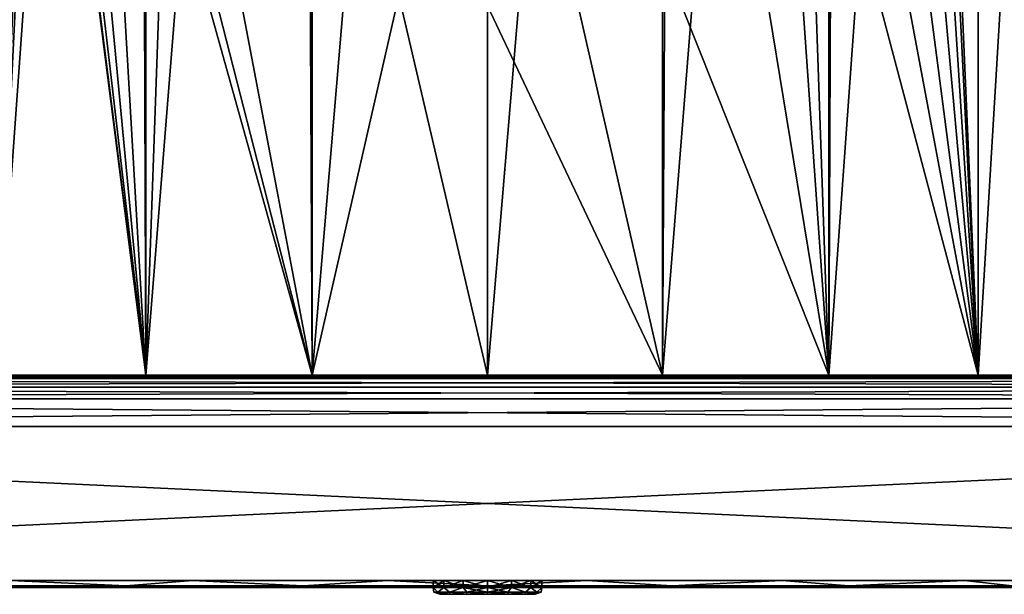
# Model space of a CAD drawing. Header units: millimetres. Extents: x -50 to 50, y 102 to 198.
# Tile 4 of 18: x -14 to 15, y 102 to 119. Entities that reach past the tile are written whole.
import ezdxf

# ---------------------------------------------------------------- set-up
doc = ezdxf.new("R2010")
doc.units = ezdxf.units.MM
doc.header["$LTSCALE"] = 65.185185
for name, color, linetype in [('12', 7, 'CONTINUOUS'), ('15', 7, 'CONTINUOUS'), ('17', 7, 'CONTINUOUS'), ('21', 7, 'CONTINUOUS'), ('26', 7, 'CONTINUOUS'), ('27', 7, 'CONTINUOUS'), ('31', 7, 'CONTINUOUS'), ('37', 7, 'CONTINUOUS'), ('38', 7, 'CONTINUOUS'), ('39', 7, 'CONTINUOUS'), ('40', 7, 'CONTINUOUS'), ('43', 7, 'CONTINUOUS'), ('44', 7, 'CONTINUOUS'), ('48', 7, 'CONTINUOUS'), ('53', 7, 'CONTINUOUS'), ('57', 7, 'CONTINUOUS'), ('58', 7, 'CONTINUOUS'), ('96', 7, 'CONTINUOUS'), ('97', 7, 'CONTINUOUS')]:
    doc.layers.add(name, color=color, linetype=linetype)

msp = doc.modelspace()

# ---------------------------------------------------------------- linework, layer by layer
at = {"layer": '12', "color": 7, "linetype": 'CONTINUOUS'}
for points in [[(-26.693, 102.3, -5.651), (27.284, 102.3), (-27.284, 102.3), (-26.693, 102.3, -5.651)], [(-27.284, 102.3), (27.284, 102.3), (26.693, 102.3, 5.651), (-27.284, 102.3)], [(-26.693, 102.3, 5.651), (-27.284, 102.3), (26.693, 102.3, 5.651), (-26.693, 102.3, 5.651)], [(26.693, 102.3, -5.651), (27.284, 102.3), (-26.693, 102.3, -5.651), (26.693, 102.3, -5.651)], [(-25.955, 102.3, -8.413), (26.693, 102.3, -5.651), (-26.693, 102.3, -5.651), (-25.955, 102.3, -8.413)], [(-25.955, 102.3, 8.414), (-26.693, 102.3, 5.651), (25.955, 102.3, 8.413), (-25.955, 102.3, 8.414)], [(25.955, 102.3, 8.413), (-26.693, 102.3, 5.651), (26.693, 102.3, 5.651), (25.955, 102.3, 8.413)], [(25.955, 102.3, -8.414), (26.693, 102.3, -5.651), (-25.955, 102.3, -8.413), (25.955, 102.3, -8.414)], [(-24.932, 102.3, -11.082), (25.955, 102.3, -8.414), (-25.955, 102.3, -8.413), (-24.932, 102.3, -11.082)], [(-24.932, 102.3, 11.082), (-25.955, 102.3, 8.414), (24.932, 102.3, 11.082), (-24.932, 102.3, 11.082)], [(24.932, 102.3, 11.082), (-25.955, 102.3, 8.414), (25.955, 102.3, 8.413), (24.932, 102.3, 11.082)], [(24.932, 102.3, -11.082), (25.955, 102.3, -8.414), (-24.932, 102.3, -11.082), (24.932, 102.3, -11.082)], [(-22.082, 102.3, -16.026), (24.932, 102.3, -11.082), (-24.932, 102.3, -11.082), (-22.082, 102.3, -16.026)], [(-22.082, 102.3, 16.026), (-24.932, 102.3, 11.082), (22.082, 102.3, 16.026), (-22.082, 102.3, 16.026)], [(22.082, 102.3, 16.026), (-24.932, 102.3, 11.082), (24.932, 102.3, 11.082), (22.082, 102.3, 16.026)], [(22.082, 102.3, -16.026), (24.932, 102.3, -11.082), (-22.082, 102.3, -16.026), (22.082, 102.3, -16.026)], [(-18.265, 102.3, -20.268), (22.082, 102.3, -16.026), (-22.082, 102.3, -16.026), (-18.265, 102.3, -20.268)], [(-18.265, 102.3, 20.269), (-22.082, 102.3, 16.026), (18.265, 102.3, 20.268), (-18.265, 102.3, 20.269)], [(18.265, 102.3, 20.268), (-22.082, 102.3, 16.026), (22.082, 102.3, 16.026), (18.265, 102.3, 20.268)], [(18.265, 102.3, -20.269), (22.082, 102.3, -16.026), (-18.265, 102.3, -20.268), (18.265, 102.3, -20.269)], [(-13.649, 102.3, -23.625), (18.265, 102.3, -20.269), (-18.265, 102.3, -20.268), (-13.649, 102.3, -23.625)], [(-13.649, 102.3, 23.625), (-18.265, 102.3, 20.269), (13.649, 102.3, 23.625), (-13.649, 102.3, 23.625)], [(13.649, 102.3, 23.625), (-18.265, 102.3, 20.269), (18.265, 102.3, 20.268), (13.649, 102.3, 23.625)], [(13.649, 102.3, -23.625), (18.265, 102.3, -20.269), (-13.649, 102.3, -23.625), (13.649, 102.3, -23.625)], [(-8.436, 102.3, -25.947), (13.649, 102.3, -23.625), (-13.649, 102.3, -23.625), (-8.436, 102.3, -25.947)], [(-8.436, 102.3, 25.947), (-13.649, 102.3, 23.625), (8.436, 102.3, 25.947), (-8.436, 102.3, 25.947)], [(8.436, 102.3, 25.947), (-13.649, 102.3, 23.625), (13.649, 102.3, 23.625), (8.436, 102.3, 25.947)], [(8.436, 102.3, -25.947), (13.649, 102.3, -23.625), (-8.436, 102.3, -25.947), (8.436, 102.3, -25.947)], [(-2.853, 102.3, -27.135), (8.436, 102.3, -25.947), (-8.436, 102.3, -25.947), (-2.853, 102.3, -27.135)], [(-2.853, 102.3, 27.135), (-8.436, 102.3, 25.947), (2.853, 102.3, 27.135), (-2.853, 102.3, 27.135)], [(2.853, 102.3, 27.135), (-8.436, 102.3, 25.947), (8.436, 102.3, 25.947), (2.853, 102.3, 27.135)], [(2.853, 102.3, -27.135), (8.436, 102.3, -25.947), (-2.853, 102.3, -27.135), (2.853, 102.3, -27.135)]]:
    msp.add_3dface(points, dxfattribs=at)
at = {"layer": '15', "color": 7, "linetype": 'CONTINUOUS'}
for points in [[(-49.207, 108.5, 47.908), (-49.11, 108.5, 48.401), (49.207, 108.5, 47.908), (-49.207, 108.5, 47.908)], [(-49.207, 108.5, 47.908), (49.207, 108.5, 47.908), (9.98, 108.5, 20.722), (-49.207, 108.5, 47.908)], [(-14.34, 108.5, 17.982), (-49.207, 108.5, 47.908), (-9.98, 108.5, 20.722), (-14.34, 108.5, 17.982)], [(-9.98, 108.5, 20.722), (-49.207, 108.5, 47.908), (-5.118, 108.5, 22.423), (-9.98, 108.5, 20.722)], [(-5.118, 108.5, 22.423), (-49.207, 108.5, 47.908), (0, 108.5, 23), (-5.118, 108.5, 22.423)], [(0, 108.5, 23), (-49.207, 108.5, 47.908), (5.118, 108.5, 22.423), (0, 108.5, 23)], [(5.118, 108.5, 22.423), (-49.207, 108.5, 47.908), (9.98, 108.5, 20.722), (5.118, 108.5, 22.423)], [(-49.11, 108.5, -48.401), (-49.207, 108.5, -47.908), (49.11, 108.5, -48.401), (-49.11, 108.5, -48.401)], [(49.11, 108.5, -48.401), (-49.207, 108.5, -47.908), (49.207, 108.5, -47.908), (49.11, 108.5, -48.401)], [(49.207, 108.5, -47.908), (-49.207, 108.5, -47.908), (-9.98, 108.5, -20.722), (49.207, 108.5, -47.908)], [(-9.98, 108.5, -20.722), (-49.207, 108.5, -47.908), (-14.34, 108.5, -17.982), (-9.98, 108.5, -20.722)], [(-49.11, 108.5, 48.401), (-48.989, 108.5, 48.629), (49.11, 108.5, 48.401), (-49.11, 108.5, 48.401)], [(49.207, 108.5, 47.908), (-49.11, 108.5, 48.401), (49.11, 108.5, 48.401), (49.207, 108.5, 47.908)], [(-48.989, 108.5, -48.629), (-49.11, 108.5, -48.401), (48.989, 108.5, -48.629), (-48.989, 108.5, -48.629)], [(48.989, 108.5, -48.629), (-49.11, 108.5, -48.401), (49.11, 108.5, -48.401), (48.989, 108.5, -48.629)], [(-48.989, 108.5, 48.629), (-48.827, 108.5, 48.827), (48.989, 108.5, 48.629), (-48.989, 108.5, 48.629)], [(49.11, 108.5, 48.401), (-48.989, 108.5, 48.629), (48.989, 108.5, 48.629), (49.11, 108.5, 48.401)], [(-48.827, 108.5, -48.827), (-48.989, 108.5, -48.629), (48.827, 108.5, -48.827), (-48.827, 108.5, -48.827)], [(48.827, 108.5, -48.827), (-48.989, 108.5, -48.629), (48.989, 108.5, -48.629), (48.827, 108.5, -48.827)], [(-48.827, 108.5, 48.827), (-48.629, 108.5, 48.989), (48.827, 108.5, 48.827), (-48.827, 108.5, 48.827)], [(48.989, 108.5, 48.629), (-48.827, 108.5, 48.827), (48.827, 108.5, 48.827), (48.989, 108.5, 48.629)], [(-48.629, 108.5, -48.989), (-48.827, 108.5, -48.827), (48.629, 108.5, -48.989), (-48.629, 108.5, -48.989)], [(48.629, 108.5, -48.989), (-48.827, 108.5, -48.827), (48.827, 108.5, -48.827), (48.629, 108.5, -48.989)], [(-48.629, 108.5, 48.989), (-48.401, 108.5, 49.11), (48.629, 108.5, 48.989), (-48.629, 108.5, 48.989)], [(48.827, 108.5, 48.827), (-48.629, 108.5, 48.989), (48.629, 108.5, 48.989), (48.827, 108.5, 48.827)], [(-48.401, 108.5, -49.11), (-48.629, 108.5, -48.989), (48.401, 108.5, -49.11), (-48.401, 108.5, -49.11)], [(48.401, 108.5, -49.11), (-48.629, 108.5, -48.989), (48.629, 108.5, -48.989), (48.401, 108.5, -49.11)], [(-48.401, 108.5, 49.11), (-47.908, 108.5, 49.207), (48.401, 108.5, 49.11), (-48.401, 108.5, 49.11)], [(48.629, 108.5, 48.989), (-48.401, 108.5, 49.11), (48.401, 108.5, 49.11), (48.629, 108.5, 48.989)], [(-47.908, 108.5, -49.207), (-48.401, 108.5, -49.11), (47.908, 108.5, -49.207), (-47.908, 108.5, -49.207)], [(47.908, 108.5, -49.207), (-48.401, 108.5, -49.11), (48.401, 108.5, -49.11), (47.908, 108.5, -49.207)], [(48.401, 108.5, 49.11), (-47.908, 108.5, 49.207), (47.908, 108.5, 49.207), (48.401, 108.5, 49.11)], [(-5.118, 108.5, -22.423), (49.207, 108.5, -47.908), (-9.98, 108.5, -20.722), (-5.118, 108.5, -22.423)], [(0, 108.5, -23), (49.207, 108.5, -47.908), (-5.118, 108.5, -22.423), (0, 108.5, -23)], [(49.207, 108.5, -47.908), (0, 108.5, -23), (5.118, 108.5, -22.423), (49.207, 108.5, -47.908)], [(9.98, 108.5, -20.722), (49.207, 108.5, -47.908), (5.118, 108.5, -22.423), (9.98, 108.5, -20.722)], [(14.34, 108.5, -17.982), (49.207, 108.5, -47.908), (9.98, 108.5, -20.722), (14.34, 108.5, -17.982)], [(9.98, 108.5, 20.722), (49.207, 108.5, 47.908), (14.34, 108.5, 17.982), (9.98, 108.5, 20.722)], [(17.982, 108.5, -14.34), (49.207, 108.5, -47.908), (14.34, 108.5, -17.982), (17.982, 108.5, -14.34)], [(14.34, 108.5, 17.982), (49.207, 108.5, 47.908), (17.982, 108.5, 14.34), (14.34, 108.5, 17.982)]]:
    msp.add_3dface(points, dxfattribs=at)
at = {"layer": '17', "color": 7, "linetype": 'CONTINUOUS'}
for points in [[(47.908, 108.5, 49.207), (-47.908, 108.5, 49.207), (-47.908, 108.408, 49.554), (47.908, 108.5, 49.207)], [(47.908, 108.5, 49.207), (-47.908, 108.408, 49.554), (47.908, 108.408, 49.554), (47.908, 108.5, 49.207)], [(-47.908, 108.408, 49.554), (-47.908, 108.157, 49.81), (47.908, 108.408, 49.554), (-47.908, 108.408, 49.554)], [(47.908, 108.408, 49.554), (-47.908, 108.157, 49.81), (47.908, 108.157, 49.81), (47.908, 108.408, 49.554)], [(-47.908, 108.157, 49.81), (-47.908, 107.812, 49.907), (47.908, 108.157, 49.81), (-47.908, 108.157, 49.81)], [(47.908, 108.157, 49.81), (-47.908, 107.812, 49.907), (47.908, 107.812, 49.907), (47.908, 108.157, 49.81)]]:
    msp.add_3dface(points, dxfattribs=at)
at = {"layer": '21', "color": 7, "linetype": 'CONTINUOUS'}
for points in [[(-47.908, 108.5, -49.207), (47.908, 108.5, -49.207), (47.908, 108.408, -49.554), (-47.908, 108.5, -49.207)], [(-47.908, 108.5, -49.207), (47.908, 108.408, -49.554), (-47.908, 108.408, -49.554), (-47.908, 108.5, -49.207)], [(47.908, 108.408, -49.554), (47.908, 108.157, -49.81), (-47.908, 108.408, -49.554), (47.908, 108.408, -49.554)], [(-47.908, 108.408, -49.554), (47.908, 108.157, -49.81), (-47.908, 108.157, -49.81), (-47.908, 108.408, -49.554)], [(47.908, 108.157, -49.81), (47.908, 107.812, -49.907), (-47.908, 108.157, -49.81), (47.908, 108.157, -49.81)], [(-47.908, 108.157, -49.81), (47.908, 107.812, -49.907), (-47.908, 107.812, -49.907), (-47.908, 108.157, -49.81)]]:
    msp.add_3dface(points, dxfattribs=at)
at = {"layer": '26', "color": 7, "linetype": 'CONTINUOUS'}
for points in [[(-47.908, 107.812, 49.907), (-47.922, 107, 49.921), (47.922, 107, 49.921), (-47.908, 107.812, 49.907)], [(47.908, 107.812, 49.907), (-47.908, 107.812, 49.907), (47.922, 107, 49.921), (47.908, 107.812, 49.907)]]:
    msp.add_3dface(points, dxfattribs=at)
at = {"layer": '27', "color": 7, "linetype": 'CONTINUOUS'}
for points in [[(50, 102.5, 48), (49.975, 102.5, 48.314), (-50, 102.5, 48), (50, 102.5, 48)], [(-50, 102.5, 48), (49.975, 102.5, 48.314), (-49.957, 102.5, 48.413), (-50, 102.5, 48)], [(50, 102.5, 48), (-50, 102.5, 48), (-35.368, 102.5, 18.612), (50, 102.5, 48)], [(-49.975, 102.5, -48.316), (50, 102.5, -48), (-50, 102.5, -48), (-49.975, 102.5, -48.316)], [(-50, 102.5, -48), (50, 102.5, -48), (0, 102.5, -36.628), (-50, 102.5, -48)], [(-13.943, 102.5, -24.148), (-50, 102.5, -48), (-8.616, 102.5, -26.52), (-13.943, 102.5, -24.148)], [(-8.616, 102.5, -26.52), (-50, 102.5, -48), (-2.914, 102.5, -27.732), (-8.616, 102.5, -26.52)], [(-2.914, 102.5, -27.732), (-50, 102.5, -48), (2.914, 102.5, -27.732), (-2.914, 102.5, -27.732)], [(2.914, 102.5, -27.732), (-50, 102.5, -48), (-0.706, 102.5, -33.533), (2.914, 102.5, -27.732)], [(-0.706, 102.5, -33.533), (-50, 102.5, -48), (-1.273, 102.5, -33.985), (-0.706, 102.5, -33.533)], [(-1.273, 102.5, -33.985), (-50, 102.5, -48), (-1.588, 102.5, -34.637), (-1.273, 102.5, -33.985)], [(-1.588, 102.5, -34.637), (-50, 102.5, -48), (-1.588, 102.5, -35.363), (-1.588, 102.5, -34.637)], [(-1.588, 102.5, -35.363), (-50, 102.5, -48), (-1.273, 102.5, -36.015), (-1.588, 102.5, -35.363)], [(-1.273, 102.5, -36.015), (-50, 102.5, -48), (-0.706, 102.5, -36.467), (-1.273, 102.5, -36.015)], [(-0.706, 102.5, -36.467), (-50, 102.5, -48), (0, 102.5, -36.628), (-0.706, 102.5, -36.467)], [(49.957, 102.5, -48.414), (50, 102.5, -48), (-49.975, 102.5, -48.316), (49.957, 102.5, -48.414)], [(-49.9, 102.5, -48.624), (49.957, 102.5, -48.414), (-49.975, 102.5, -48.316), (-49.9, 102.5, -48.624)], [(49.975, 102.5, 48.314), (49.901, 102.5, 48.621), (-49.957, 102.5, 48.413), (49.975, 102.5, 48.314)], [(-49.957, 102.5, 48.413), (49.901, 102.5, 48.621), (-49.829, 102.5, 48.81), (-49.957, 102.5, 48.413)], [(49.828, 102.5, -48.811), (49.957, 102.5, -48.414), (-49.9, 102.5, -48.624), (49.828, 102.5, -48.811)], [(-49.729, 102.5, -49.005), (49.828, 102.5, -48.811), (-49.9, 102.5, -48.624), (-49.729, 102.5, -49.005)], [(49.901, 102.5, 48.621), (49.731, 102.5, 49.002), (-49.829, 102.5, 48.81), (49.901, 102.5, 48.621)], [(-49.829, 102.5, 48.81), (49.731, 102.5, 49.002), (-49.621, 102.5, 49.172), (-49.829, 102.5, 48.81)], [(49.62, 102.5, -49.173), (49.828, 102.5, -48.811), (-49.729, 102.5, -49.005), (49.62, 102.5, -49.173)], [(-49.483, 102.5, -49.342), (49.62, 102.5, -49.173), (-49.729, 102.5, -49.005), (-49.483, 102.5, -49.342)], [(49.731, 102.5, 49.002), (49.484, 102.5, 49.34), (-49.621, 102.5, 49.172), (49.731, 102.5, 49.002)], [(-49.621, 102.5, 49.172), (49.484, 102.5, 49.34), (-49.342, 102.5, 49.483), (-49.621, 102.5, 49.172)], [(49.34, 102.5, -49.484), (49.62, 102.5, -49.173), (-49.483, 102.5, -49.342), (49.34, 102.5, -49.484)], [(-49.172, 102.5, -49.621), (49.34, 102.5, -49.484), (-49.483, 102.5, -49.342), (-49.172, 102.5, -49.621)], [(49.484, 102.5, 49.34), (49.173, 102.5, 49.62), (-49.342, 102.5, 49.483), (49.484, 102.5, 49.34)], [(-49.342, 102.5, 49.483), (49.173, 102.5, 49.62), (-49.005, 102.5, 49.729), (-49.342, 102.5, 49.483)], [(49.002, 102.5, -49.731), (49.34, 102.5, -49.484), (-49.172, 102.5, -49.621), (49.002, 102.5, -49.731)], [(-48.81, 102.5, -49.829), (49.002, 102.5, -49.731), (-49.172, 102.5, -49.621), (-48.81, 102.5, -49.829)], [(49.173, 102.5, 49.62), (48.811, 102.5, 49.828), (-49.005, 102.5, 49.729), (49.173, 102.5, 49.62)], [(-49.005, 102.5, 49.729), (48.811, 102.5, 49.828), (-48.624, 102.5, 49.9), (-49.005, 102.5, 49.729)], [(48.621, 102.5, -49.901), (49.002, 102.5, -49.731), (-48.81, 102.5, -49.829), (48.621, 102.5, -49.901)], [(-48.413, 102.5, -49.957), (48.621, 102.5, -49.901), (-48.81, 102.5, -49.829), (-48.413, 102.5, -49.957)], [(48.811, 102.5, 49.828), (48.414, 102.5, 49.957), (-48.624, 102.5, 49.9), (48.811, 102.5, 49.828)], [(-48.624, 102.5, 49.9), (48.414, 102.5, 49.957), (-48.316, 102.5, 49.975), (-48.624, 102.5, 49.9)], [(48.314, 102.5, -49.975), (48.621, 102.5, -49.901), (-48.413, 102.5, -49.957), (48.314, 102.5, -49.975)], [(-48, 102.5, -50), (48.314, 102.5, -49.975), (-48.413, 102.5, -49.957), (-48, 102.5, -50)], [(48.414, 102.5, 49.957), (48, 102.5, 50), (-48.316, 102.5, 49.975), (48.414, 102.5, 49.957)], [(-48.316, 102.5, 49.975), (48, 102.5, 50), (-48, 102.5, 50), (-48.316, 102.5, 49.975)], [(48, 102.5, -50), (48.314, 102.5, -49.975), (-48, 102.5, -50), (48, 102.5, -50)], [(-8.616, 102.5, 26.52), (50, 102.5, 48), (-35.368, 102.5, 18.612), (-8.616, 102.5, 26.52)], [(-13.943, 102.5, 24.148), (-8.616, 102.5, 26.52), (-35.368, 102.5, 18.612), (-13.943, 102.5, 24.148)], [(-2.914, 102.5, 27.732), (50, 102.5, 48), (-8.616, 102.5, 26.52), (-2.914, 102.5, 27.732)], [(2.914, 102.5, 27.732), (50, 102.5, 48), (-2.914, 102.5, 27.732), (2.914, 102.5, 27.732)], [(0, 102.5, -33.372), (2.914, 102.5, -27.732), (-0.706, 102.5, -33.533), (0, 102.5, -33.372)], [(0, 102.5, -36.628), (50, 102.5, -48), (0.706, 102.5, -36.467), (0, 102.5, -36.628)], [(8.616, 102.5, -26.52), (2.914, 102.5, -27.732), (0, 102.5, -33.372), (8.616, 102.5, -26.52)], [(13.943, 102.5, -24.148), (8.616, 102.5, -26.52), (0, 102.5, -33.372), (13.943, 102.5, -24.148)], [(13.943, 102.5, -24.148), (0, 102.5, -33.372), (0.706, 102.5, -33.533), (13.943, 102.5, -24.148)], [(0.706, 102.5, -36.467), (50, 102.5, -48), (1.273, 102.5, -36.015), (0.706, 102.5, -36.467)], [(1.273, 102.5, -33.985), (13.943, 102.5, -24.148), (0.706, 102.5, -33.533), (1.273, 102.5, -33.985)], [(50, 102.5, -48), (18.658, 102.5, -20.722), (1.273, 102.5, -36.015), (50, 102.5, -48)], [(18.658, 102.5, -20.722), (13.943, 102.5, -24.148), (1.273, 102.5, -33.985), (18.658, 102.5, -20.722)], [(1.273, 102.5, -36.015), (18.658, 102.5, -20.722), (1.588, 102.5, -35.363), (1.273, 102.5, -36.015)], [(1.588, 102.5, -34.637), (18.658, 102.5, -20.722), (1.273, 102.5, -33.985), (1.588, 102.5, -34.637)], [(1.588, 102.5, -35.363), (18.658, 102.5, -20.722), (1.588, 102.5, -34.637), (1.588, 102.5, -35.363)], [(8.616, 102.5, 26.52), (50, 102.5, 48), (2.914, 102.5, 27.732), (8.616, 102.5, 26.52)], [(13.943, 102.5, 24.148), (50, 102.5, 48), (8.616, 102.5, 26.52), (13.943, 102.5, 24.148)], [(18.658, 102.5, 20.722), (50, 102.5, 48), (13.943, 102.5, 24.148), (18.658, 102.5, 20.722)]]:
    msp.add_3dface(points, dxfattribs=at)
at = {"layer": '31', "color": 7, "linetype": 'CONTINUOUS'}
for points in [[(-1.391, 102.1, -35.319), (-1.113, 102.1, -35.893), (-1.391, 102.1, -34.681), (-1.391, 102.1, -35.319)], [(-1.391, 102.1, -34.681), (-1.113, 102.1, -35.893), (-1.113, 102.1, -34.107), (-1.391, 102.1, -34.681)], [(-1.113, 102.1, -35.893), (-0.612, 102.1, -36.289), (-1.113, 102.1, -34.107), (-1.113, 102.1, -35.893)], [(-1.113, 102.1, -34.107), (-0.612, 102.1, -36.289), (-0.611, 102.1, -33.711), (-1.113, 102.1, -34.107)], [(-0.612, 102.1, -36.289), (0, 102.1, -36.427), (-0.611, 102.1, -33.711), (-0.612, 102.1, -36.289)], [(-0.611, 102.1, -33.711), (0, 102.1, -36.427), (0, 102.1, -33.573), (-0.611, 102.1, -33.711)], [(0, 102.1, -33.573), (0, 102.1, -36.427), (0.611, 102.1, -36.289), (0, 102.1, -33.573)], [(0.612, 102.1, -33.711), (0, 102.1, -33.573), (0.611, 102.1, -36.289), (0.612, 102.1, -33.711)], [(1.113, 102.1, -35.893), (0.612, 102.1, -33.711), (0.611, 102.1, -36.289), (1.113, 102.1, -35.893)], [(1.113, 102.1, -34.107), (0.612, 102.1, -33.711), (1.113, 102.1, -35.893), (1.113, 102.1, -34.107)], [(1.391, 102.1, -34.681), (1.113, 102.1, -34.107), (1.391, 102.1, -35.319), (1.391, 102.1, -34.681)], [(1.391, 102.1, -35.319), (1.113, 102.1, -34.107), (1.113, 102.1, -35.893), (1.391, 102.1, -35.319)]]:
    msp.add_3dface(points, dxfattribs=at)
at = {"layer": '37', "color": 7, "linetype": 'CONTINUOUS'}
for points in [[(-1.448, 102.158, -35.6), (-1.568, 102.158, -35), (-1.586, 102.298, -35.362), (-1.448, 102.158, -35.6)], [(-1.272, 102.298, -36.014), (-1.448, 102.158, -35.6), (-1.586, 102.298, -35.362), (-1.272, 102.298, -36.014)], [(-1.568, 102.158, -35), (-1.448, 102.158, -34.4), (-1.586, 102.298, -34.638), (-1.568, 102.158, -35)], [(-1.586, 102.298, -35.362), (-1.568, 102.158, -35), (-1.586, 102.298, -34.638), (-1.586, 102.298, -35.362)], [(-1.586, 102.298, -34.638), (-1.448, 102.158, -34.4), (-1.272, 102.298, -33.986), (-1.586, 102.298, -34.638)], [(-1.108, 102.158, -36.108), (-1.448, 102.158, -35.6), (-1.272, 102.298, -36.014), (-1.108, 102.158, -36.108)], [(-1.448, 102.158, -34.4), (-1.108, 102.158, -33.892), (-1.272, 102.298, -33.986), (-1.448, 102.158, -34.4)], [(-0.706, 102.298, -36.466), (-1.108, 102.158, -36.108), (-1.272, 102.298, -36.014), (-0.706, 102.298, -36.466)], [(-1.272, 102.298, -33.986), (-1.108, 102.158, -33.892), (-0.706, 102.298, -33.534), (-1.272, 102.298, -33.986)], [(-0.6, 102.158, -36.448), (-1.108, 102.158, -36.108), (-0.706, 102.298, -36.466), (-0.6, 102.158, -36.448)], [(-1.108, 102.158, -33.892), (-0.6, 102.158, -33.552), (-0.706, 102.298, -33.534), (-1.108, 102.158, -33.892)], [(0, 102.298, -36.627), (-0.6, 102.158, -36.448), (-0.706, 102.298, -36.466), (0, 102.298, -36.627)], [(-0.6, 102.158, -33.552), (0, 102.158, -33.432), (-0.706, 102.298, -33.534), (-0.6, 102.158, -33.552)], [(-0.706, 102.298, -33.534), (0, 102.158, -33.432), (0, 102.298, -33.373), (-0.706, 102.298, -33.534)], [(0, 102.158, -36.568), (-0.6, 102.158, -36.448), (0, 102.298, -36.627), (0, 102.158, -36.568)], [(-1.391, 102.1, -35.319), (-1.391, 102.1, -34.681), (-1.568, 102.158, -35), (-1.391, 102.1, -35.319)], [(-1.448, 102.158, -35.6), (-1.391, 102.1, -35.319), (-1.568, 102.158, -35), (-1.448, 102.158, -35.6)], [(-1.568, 102.158, -35), (-1.391, 102.1, -34.681), (-1.448, 102.158, -34.4), (-1.568, 102.158, -35)], [(-1.113, 102.1, -35.893), (-1.391, 102.1, -35.319), (-1.448, 102.158, -35.6), (-1.113, 102.1, -35.893)], [(-1.108, 102.158, -36.108), (-1.113, 102.1, -35.893), (-1.448, 102.158, -35.6), (-1.108, 102.158, -36.108)], [(-1.391, 102.1, -34.681), (-1.113, 102.1, -34.107), (-1.448, 102.158, -34.4), (-1.391, 102.1, -34.681)], [(-1.448, 102.158, -34.4), (-1.113, 102.1, -34.107), (-1.108, 102.158, -33.892), (-1.448, 102.158, -34.4)], [(-0.612, 102.1, -36.289), (-1.113, 102.1, -35.893), (-1.108, 102.158, -36.108), (-0.612, 102.1, -36.289)], [(-1.113, 102.1, -34.107), (-0.611, 102.1, -33.711), (-1.108, 102.158, -33.892), (-1.113, 102.1, -34.107)], [(-0.6, 102.158, -36.448), (-0.612, 102.1, -36.289), (-1.108, 102.158, -36.108), (-0.6, 102.158, -36.448)], [(-1.108, 102.158, -33.892), (-0.611, 102.1, -33.711), (-0.6, 102.158, -33.552), (-1.108, 102.158, -33.892)], [(0, 102.1, -36.427), (-0.612, 102.1, -36.289), (0, 102.158, -36.568), (0, 102.1, -36.427)], [(0, 102.158, -36.568), (-0.612, 102.1, -36.289), (-0.6, 102.158, -36.448), (0, 102.158, -36.568)], [(-0.611, 102.1, -33.711), (0, 102.1, -33.573), (-0.6, 102.158, -33.552), (-0.611, 102.1, -33.711)], [(-0.6, 102.158, -33.552), (0, 102.1, -33.573), (0, 102.158, -33.432), (-0.6, 102.158, -33.552)]]:
    msp.add_3dface(points, dxfattribs=at)
at = {"layer": '38', "color": 7, "linetype": 'CONTINUOUS'}
for points in [[(0, 102.158, -36.568), (0, 102.298, -36.627), (0.706, 102.298, -36.466), (0, 102.158, -36.568)], [(0.6, 102.158, -36.448), (0, 102.158, -36.568), (0.706, 102.298, -36.466), (0.6, 102.158, -36.448)], [(0, 102.298, -33.373), (0, 102.158, -33.432), (0.6, 102.158, -33.552), (0, 102.298, -33.373)], [(0, 102.298, -33.373), (0.6, 102.158, -33.552), (0.706, 102.298, -33.534), (0, 102.298, -33.373)], [(0.6, 102.158, -33.552), (1.108, 102.158, -33.892), (0.706, 102.298, -33.534), (0.6, 102.158, -33.552)], [(1.108, 102.158, -36.108), (0.6, 102.158, -36.448), (0.706, 102.298, -36.466), (1.108, 102.158, -36.108)], [(0.706, 102.298, -33.534), (1.108, 102.158, -33.892), (1.272, 102.298, -33.986), (0.706, 102.298, -33.534)], [(1.272, 102.298, -36.014), (1.108, 102.158, -36.108), (0.706, 102.298, -36.466), (1.272, 102.298, -36.014)], [(1.108, 102.158, -33.892), (1.448, 102.158, -34.4), (1.272, 102.298, -33.986), (1.108, 102.158, -33.892)], [(1.448, 102.158, -35.6), (1.108, 102.158, -36.108), (1.272, 102.298, -36.014), (1.448, 102.158, -35.6)], [(1.272, 102.298, -33.986), (1.448, 102.158, -34.4), (1.586, 102.298, -34.638), (1.272, 102.298, -33.986)], [(1.586, 102.298, -35.362), (1.448, 102.158, -35.6), (1.272, 102.298, -36.014), (1.586, 102.298, -35.362)], [(1.448, 102.158, -34.4), (1.568, 102.158, -35), (1.586, 102.298, -34.638), (1.448, 102.158, -34.4)], [(1.568, 102.158, -35), (1.448, 102.158, -35.6), (1.586, 102.298, -35.362), (1.568, 102.158, -35)], [(1.586, 102.298, -34.638), (1.568, 102.158, -35), (1.586, 102.298, -35.362), (1.586, 102.298, -34.638)], [(0.611, 102.1, -36.289), (0, 102.1, -36.427), (0.6, 102.158, -36.448), (0.611, 102.1, -36.289)], [(0, 102.1, -36.427), (0, 102.158, -36.568), (0.6, 102.158, -36.448), (0, 102.1, -36.427)], [(0, 102.1, -33.573), (0.612, 102.1, -33.711), (0, 102.158, -33.432), (0, 102.1, -33.573)], [(0, 102.158, -33.432), (0.612, 102.1, -33.711), (0.6, 102.158, -33.552), (0, 102.158, -33.432)], [(0.6, 102.158, -33.552), (0.612, 102.1, -33.711), (1.108, 102.158, -33.892), (0.6, 102.158, -33.552)], [(1.108, 102.158, -36.108), (0.611, 102.1, -36.289), (0.6, 102.158, -36.448), (1.108, 102.158, -36.108)], [(1.113, 102.1, -35.893), (0.611, 102.1, -36.289), (1.108, 102.158, -36.108), (1.113, 102.1, -35.893)], [(0.612, 102.1, -33.711), (1.113, 102.1, -34.107), (1.108, 102.158, -33.892), (0.612, 102.1, -33.711)], [(1.108, 102.158, -33.892), (1.113, 102.1, -34.107), (1.448, 102.158, -34.4), (1.108, 102.158, -33.892)], [(1.448, 102.158, -35.6), (1.113, 102.1, -35.893), (1.108, 102.158, -36.108), (1.448, 102.158, -35.6)], [(1.113, 102.1, -34.107), (1.391, 102.1, -34.681), (1.448, 102.158, -34.4), (1.113, 102.1, -34.107)], [(1.391, 102.1, -35.319), (1.113, 102.1, -35.893), (1.448, 102.158, -35.6), (1.391, 102.1, -35.319)], [(1.391, 102.1, -34.681), (1.391, 102.1, -35.319), (1.568, 102.158, -35), (1.391, 102.1, -34.681)], [(1.448, 102.158, -34.4), (1.391, 102.1, -34.681), (1.568, 102.158, -35), (1.448, 102.158, -34.4)], [(1.568, 102.158, -35), (1.391, 102.1, -35.319), (1.448, 102.158, -35.6), (1.568, 102.158, -35)]]:
    msp.add_3dface(points, dxfattribs=at)
at = {"layer": '39', "color": 7, "linetype": 'CONTINUOUS'}
for points in [[(0.706, 102.5, -33.533), (0, 102.5, -33.372), (0.706, 102.298, -33.534), (0.706, 102.5, -33.533)], [(0, 102.5, -33.372), (0, 102.298, -33.373), (0.706, 102.298, -33.534), (0, 102.5, -33.372)], [(0, 102.5, -36.628), (0.706, 102.5, -36.467), (0, 102.298, -36.627), (0, 102.5, -36.628)], [(0, 102.298, -36.627), (0.706, 102.5, -36.467), (0.706, 102.298, -36.466), (0, 102.298, -36.627)], [(0.706, 102.5, -36.467), (1.273, 102.5, -36.015), (0.706, 102.298, -36.466), (0.706, 102.5, -36.467)], [(1.273, 102.5, -36.015), (1.272, 102.298, -36.014), (0.706, 102.298, -36.466), (1.273, 102.5, -36.015)], [(1.273, 102.5, -33.985), (0.706, 102.5, -33.533), (1.272, 102.298, -33.986), (1.273, 102.5, -33.985)], [(0.706, 102.5, -33.533), (0.706, 102.298, -33.534), (1.272, 102.298, -33.986), (0.706, 102.5, -33.533)], [(1.273, 102.5, -36.015), (1.588, 102.5, -35.363), (1.272, 102.298, -36.014), (1.273, 102.5, -36.015)], [(1.588, 102.5, -35.363), (1.586, 102.298, -35.362), (1.272, 102.298, -36.014), (1.588, 102.5, -35.363)], [(1.273, 102.5, -33.985), (1.272, 102.298, -33.986), (1.586, 102.298, -34.638), (1.273, 102.5, -33.985)], [(1.588, 102.5, -34.637), (1.273, 102.5, -33.985), (1.586, 102.298, -34.638), (1.588, 102.5, -34.637)], [(1.588, 102.5, -35.363), (1.588, 102.5, -34.637), (1.586, 102.298, -35.362), (1.588, 102.5, -35.363)], [(1.588, 102.5, -34.637), (1.586, 102.298, -34.638), (1.586, 102.298, -35.362), (1.588, 102.5, -34.637)]]:
    msp.add_3dface(points, dxfattribs=at)
at = {"layer": '40', "color": 7, "linetype": 'CONTINUOUS'}
for points in [[(-1.273, 102.5, -33.985), (-1.588, 102.5, -34.637), (-1.272, 102.298, -33.986), (-1.273, 102.5, -33.985)], [(-1.588, 102.5, -34.637), (-1.588, 102.5, -35.363), (-1.586, 102.298, -34.638), (-1.588, 102.5, -34.637)], [(-1.588, 102.5, -34.637), (-1.586, 102.298, -34.638), (-1.272, 102.298, -33.986), (-1.588, 102.5, -34.637)], [(-1.588, 102.5, -35.363), (-1.273, 102.5, -36.015), (-1.586, 102.298, -35.362), (-1.588, 102.5, -35.363)], [(-1.588, 102.5, -35.363), (-1.586, 102.298, -35.362), (-1.586, 102.298, -34.638), (-1.588, 102.5, -35.363)], [(-1.273, 102.5, -36.015), (-1.272, 102.298, -36.014), (-1.586, 102.298, -35.362), (-1.273, 102.5, -36.015)], [(-0.706, 102.5, -33.533), (-1.273, 102.5, -33.985), (-0.706, 102.298, -33.534), (-0.706, 102.5, -33.533)], [(-1.273, 102.5, -33.985), (-1.272, 102.298, -33.986), (-0.706, 102.298, -33.534), (-1.273, 102.5, -33.985)], [(-1.273, 102.5, -36.015), (-0.706, 102.5, -36.467), (-1.272, 102.298, -36.014), (-1.273, 102.5, -36.015)], [(-0.706, 102.5, -36.467), (-0.706, 102.298, -36.466), (-1.272, 102.298, -36.014), (-0.706, 102.5, -36.467)], [(0, 102.5, -33.372), (-0.706, 102.5, -33.533), (0, 102.298, -33.373), (0, 102.5, -33.372)], [(-0.706, 102.5, -33.533), (-0.706, 102.298, -33.534), (0, 102.298, -33.373), (-0.706, 102.5, -33.533)], [(-0.706, 102.5, -36.467), (0, 102.5, -36.628), (-0.706, 102.298, -36.466), (-0.706, 102.5, -36.467)], [(0, 102.5, -36.628), (0, 102.298, -36.627), (-0.706, 102.298, -36.466), (0, 102.5, -36.628)]]:
    msp.add_3dface(points, dxfattribs=at)
at = {"layer": '43', "color": 7, "linetype": 'CONTINUOUS'}
for points in [[(-10.562, 102.351, 25.5), (-13.943, 102.5, 24.148), (-15.334, 102.351, 22.949), (-10.562, 102.351, 25.5)], [(-8.616, 102.5, 26.52), (-13.943, 102.5, 24.148), (-10.562, 102.351, 25.5), (-8.616, 102.5, 26.52)], [(-5.385, 102.351, 27.07), (-8.616, 102.5, 26.52), (-10.562, 102.351, 25.5), (-5.385, 102.351, 27.07)], [(-2.914, 102.5, 27.732), (-8.616, 102.5, 26.52), (-5.385, 102.351, 27.07), (-2.914, 102.5, 27.732)], [(0, 102.351, 27.601), (-2.914, 102.5, 27.732), (-5.385, 102.351, 27.07), (0, 102.351, 27.601)], [(2.914, 102.5, 27.732), (-2.914, 102.5, 27.732), (0, 102.351, 27.601), (2.914, 102.5, 27.732)], [(5.385, 102.351, 27.07), (2.914, 102.5, 27.732), (0, 102.351, 27.601), (5.385, 102.351, 27.07)], [(8.616, 102.5, 26.52), (2.914, 102.5, 27.732), (5.385, 102.351, 27.07), (8.616, 102.5, 26.52)], [(10.562, 102.351, 25.5), (8.616, 102.5, 26.52), (5.385, 102.351, 27.07), (10.562, 102.351, 25.5)], [(13.943, 102.5, 24.148), (8.616, 102.5, 26.52), (10.562, 102.351, 25.5), (13.943, 102.5, 24.148)], [(15.334, 102.351, 22.949), (13.943, 102.5, 24.148), (10.562, 102.351, 25.5), (15.334, 102.351, 22.949)], [(18.658, 102.5, 20.722), (13.943, 102.5, 24.148), (15.334, 102.351, 22.949), (18.658, 102.5, 20.722)], [(-18.265, 102.3, 20.269), (-13.649, 102.3, 23.625), (-15.334, 102.351, 22.949), (-18.265, 102.3, 20.269)], [(-13.649, 102.3, 23.625), (-10.562, 102.351, 25.5), (-15.334, 102.351, 22.949), (-13.649, 102.3, 23.625)], [(-13.649, 102.3, 23.625), (-8.436, 102.3, 25.947), (-10.562, 102.351, 25.5), (-13.649, 102.3, 23.625)], [(-8.436, 102.3, 25.947), (-5.385, 102.351, 27.07), (-10.562, 102.351, 25.5), (-8.436, 102.3, 25.947)], [(-8.436, 102.3, 25.947), (-2.853, 102.3, 27.135), (-5.385, 102.351, 27.07), (-8.436, 102.3, 25.947)], [(-2.853, 102.3, 27.135), (0, 102.351, 27.601), (-5.385, 102.351, 27.07), (-2.853, 102.3, 27.135)], [(-2.853, 102.3, 27.135), (2.853, 102.3, 27.135), (0, 102.351, 27.601), (-2.853, 102.3, 27.135)], [(2.853, 102.3, 27.135), (5.385, 102.351, 27.07), (0, 102.351, 27.601), (2.853, 102.3, 27.135)], [(2.853, 102.3, 27.135), (8.436, 102.3, 25.947), (5.385, 102.351, 27.07), (2.853, 102.3, 27.135)], [(8.436, 102.3, 25.947), (10.562, 102.351, 25.5), (5.385, 102.351, 27.07), (8.436, 102.3, 25.947)], [(8.436, 102.3, 25.947), (13.649, 102.3, 23.625), (10.562, 102.351, 25.5), (8.436, 102.3, 25.947)], [(13.649, 102.3, 23.625), (15.334, 102.351, 22.949), (10.562, 102.351, 25.5), (13.649, 102.3, 23.625)], [(13.649, 102.3, 23.625), (18.265, 102.3, 20.268), (15.334, 102.351, 22.949), (13.649, 102.3, 23.625)]]:
    msp.add_3dface(points, dxfattribs=at)
at = {"layer": '44', "color": 7, "linetype": 'CONTINUOUS'}
for points in [[(-15.334, 102.351, -22.949), (-13.943, 102.5, -24.148), (-10.562, 102.351, -25.5), (-15.334, 102.351, -22.949)], [(-13.943, 102.5, -24.148), (-8.616, 102.5, -26.52), (-10.562, 102.351, -25.5), (-13.943, 102.5, -24.148)], [(-10.562, 102.351, -25.5), (-8.616, 102.5, -26.52), (-5.385, 102.351, -27.07), (-10.562, 102.351, -25.5)], [(-8.616, 102.5, -26.52), (-2.914, 102.5, -27.732), (-5.385, 102.351, -27.07), (-8.616, 102.5, -26.52)], [(-5.385, 102.351, -27.07), (-2.914, 102.5, -27.732), (0, 102.351, -27.601), (-5.385, 102.351, -27.07)], [(-2.914, 102.5, -27.732), (2.914, 102.5, -27.732), (0, 102.351, -27.601), (-2.914, 102.5, -27.732)], [(0, 102.351, -27.601), (2.914, 102.5, -27.732), (5.385, 102.351, -27.07), (0, 102.351, -27.601)], [(2.914, 102.5, -27.732), (8.616, 102.5, -26.52), (5.385, 102.351, -27.07), (2.914, 102.5, -27.732)], [(5.385, 102.351, -27.07), (8.616, 102.5, -26.52), (10.562, 102.351, -25.5), (5.385, 102.351, -27.07)], [(8.616, 102.5, -26.52), (13.943, 102.5, -24.148), (10.562, 102.351, -25.5), (8.616, 102.5, -26.52)], [(10.562, 102.351, -25.5), (13.943, 102.5, -24.148), (15.334, 102.351, -22.949), (10.562, 102.351, -25.5)], [(13.943, 102.5, -24.148), (18.658, 102.5, -20.722), (15.334, 102.351, -22.949), (13.943, 102.5, -24.148)], [(-13.649, 102.3, -23.625), (-18.265, 102.3, -20.268), (-15.334, 102.351, -22.949), (-13.649, 102.3, -23.625)], [(-13.649, 102.3, -23.625), (-15.334, 102.351, -22.949), (-10.562, 102.351, -25.5), (-13.649, 102.3, -23.625)], [(-8.436, 102.3, -25.947), (-13.649, 102.3, -23.625), (-10.562, 102.351, -25.5), (-8.436, 102.3, -25.947)], [(-8.436, 102.3, -25.947), (-10.562, 102.351, -25.5), (-5.385, 102.351, -27.07), (-8.436, 102.3, -25.947)], [(-2.853, 102.3, -27.135), (-8.436, 102.3, -25.947), (-5.385, 102.351, -27.07), (-2.853, 102.3, -27.135)], [(-2.853, 102.3, -27.135), (-5.385, 102.351, -27.07), (0, 102.351, -27.601), (-2.853, 102.3, -27.135)], [(2.853, 102.3, -27.135), (-2.853, 102.3, -27.135), (0, 102.351, -27.601), (2.853, 102.3, -27.135)], [(2.853, 102.3, -27.135), (0, 102.351, -27.601), (5.385, 102.351, -27.07), (2.853, 102.3, -27.135)], [(8.436, 102.3, -25.947), (2.853, 102.3, -27.135), (5.385, 102.351, -27.07), (8.436, 102.3, -25.947)], [(8.436, 102.3, -25.947), (5.385, 102.351, -27.07), (10.562, 102.351, -25.5), (8.436, 102.3, -25.947)], [(13.649, 102.3, -23.625), (8.436, 102.3, -25.947), (10.562, 102.351, -25.5), (13.649, 102.3, -23.625)], [(13.649, 102.3, -23.625), (10.562, 102.351, -25.5), (15.334, 102.351, -22.949), (13.649, 102.3, -23.625)], [(18.265, 102.3, -20.269), (13.649, 102.3, -23.625), (15.334, 102.351, -22.949), (18.265, 102.3, -20.269)]]:
    msp.add_3dface(points, dxfattribs=at)
at = {"layer": '48', "color": 7, "linetype": 'CONTINUOUS'}
for points in [[(-47.908, 107.812, -49.907), (47.908, 107.812, -49.907), (-47.922, 107, -49.921), (-47.908, 107.812, -49.907)], [(47.908, 107.812, -49.907), (47.922, 107, -49.921), (-47.922, 107, -49.921), (47.908, 107.812, -49.907)]]:
    msp.add_3dface(points, dxfattribs=at)
at = {"layer": '53', "color": 7, "linetype": 'CONTINUOUS'}
for points in [[(48, 102.5, -50), (-48, 102.5, -50), (48, 107, -50), (48, 102.5, -50)], [(-48, 102.5, -50), (-48, 107, -50), (48, 107, -50), (-48, 102.5, -50)]]:
    msp.add_3dface(points, dxfattribs=at)
at = {"layer": '57', "color": 7, "linetype": 'CONTINUOUS'}
for points in [[(-48, 102.5, 50), (48, 102.5, 50), (-48, 107, 50), (-48, 102.5, 50)], [(-48, 107, 50), (48, 102.5, 50), (48, 107, 50), (-48, 107, 50)]]:
    msp.add_3dface(points, dxfattribs=at)
at = {"layer": '58', "color": 7, "linetype": 'CONTINUOUS'}
for points in [[(47.922, 107, 49.921), (-47.922, 107, 49.921), (-48, 107, 50), (47.922, 107, 49.921)], [(47.922, 107, 49.921), (-48, 107, 50), (48, 107, 50), (47.922, 107, 49.921)], [(-48, 107, -50), (-47.922, 107, -49.921), (48, 107, -50), (-48, 107, -50)], [(-47.922, 107, -49.921), (47.922, 107, -49.921), (48, 107, -50), (-47.922, 107, -49.921)]]:
    msp.add_3dface(points, dxfattribs=at)
at = {"layer": '96', "color": 7, "linetype": 'CONTINUOUS'}
for points in [[(-13.204, 134.799, 18.832), (-14.34, 169.3, 17.982), (-14.34, 108.5, 17.982), (-13.204, 134.799, 18.832)], [(-14.34, 169.3, -17.982), (-9.979, 169.3, -20.722), (-14.34, 108.5, -17.982), (-14.34, 169.3, -17.982)], [(-9.979, 169.3, -20.722), (-9.98, 108.5, -20.722), (-14.34, 108.5, -17.982), (-9.979, 169.3, -20.722)], [(-9.979, 169.3, -20.722), (-5.118, 169.3, -22.423), (-9.98, 108.5, -20.722), (-9.979, 169.3, -20.722)], [(-5.118, 169.3, -22.423), (-5.118, 108.5, -22.423), (-9.98, 108.5, -20.722), (-5.118, 169.3, -22.423)], [(-5.118, 169.3, -22.423), (0, 169.3, -23), (-5.118, 108.5, -22.423), (-5.118, 169.3, -22.423)], [(0, 169.3, -23), (0, 108.5, -23), (-5.118, 108.5, -22.423), (0, 169.3, -23)], [(-13.121, 133.067, 18.89), (-13.204, 134.799, 18.832), (-14.34, 108.5, 17.982), (-13.121, 133.067, 18.89)], [(-13.121, 133.067, 18.89), (-14.34, 108.5, 17.982), (-9.98, 108.5, 20.722), (-13.121, 133.067, 18.89)], [(-12.869, 131.331, 19.063), (-13.121, 133.067, 18.89), (-9.98, 108.5, 20.722), (-12.869, 131.331, 19.063)], [(-12.438, 129.599, 19.347), (-12.869, 131.331, 19.063), (-9.98, 108.5, 20.722), (-12.438, 129.599, 19.347)], [(-11.82, 127.893, 19.73), (-12.438, 129.599, 19.347), (-9.98, 108.5, 20.722), (-11.82, 127.893, 19.73)], [(-11.016, 126.254, 20.19), (-11.82, 127.893, 19.73), (-9.98, 108.5, 20.722), (-11.016, 126.254, 20.19)], [(-10.041, 124.735, 20.692), (-11.016, 126.254, 20.19), (-9.98, 108.5, 20.722), (-10.041, 124.735, 20.692)], [(-9.443, 123.967, 20.972), (-10.041, 124.735, 20.692), (-9.98, 108.5, 20.722), (-9.443, 123.967, 20.972)], [(-9.443, 123.967, 20.972), (-9.98, 108.5, 20.722), (-5.118, 108.5, 22.423), (-9.443, 123.967, 20.972)], [(-8.932, 123.385, 21.195), (-9.443, 123.967, 20.972), (-5.118, 108.5, 22.423), (-8.932, 123.385, 21.195)], [(-7.729, 122.233, 21.662), (-8.932, 123.385, 21.195), (-5.118, 108.5, 22.423), (-7.729, 122.233, 21.662)], [(-5.184, 120.544, 22.408), (-7.729, 122.233, 21.662), (-5.118, 108.5, 22.423), (-5.184, 120.544, 22.408)], [(-2.587, 119.601, 22.854), (-5.184, 120.544, 22.408), (-5.118, 108.5, 22.423), (-2.587, 119.601, 22.854)], [(-2.587, 119.601, 22.854), (-5.118, 108.5, 22.423), (0, 108.5, 23), (-2.587, 119.601, 22.854)], [(0, 119.3, 23), (-2.587, 119.601, 22.854), (0, 108.5, 23), (0, 119.3, 23)]]:
    msp.add_3dface(points, dxfattribs=at)
at = {"layer": '97', "color": 7, "linetype": 'CONTINUOUS'}
for points in [[(0, 169.3, -23), (5.118, 169.3, -22.423), (0, 108.5, -23), (0, 169.3, -23)], [(0, 108.5, -23), (5.118, 169.3, -22.423), (5.118, 108.5, -22.423), (0, 108.5, -23)], [(5.118, 169.3, -22.423), (9.979, 169.3, -20.722), (5.118, 108.5, -22.423), (5.118, 169.3, -22.423)], [(9.979, 169.3, -20.722), (9.98, 108.5, -20.722), (5.118, 108.5, -22.423), (9.979, 169.3, -20.722)], [(9.979, 169.3, -20.722), (14.34, 169.3, -17.982), (9.98, 108.5, -20.722), (9.979, 169.3, -20.722)], [(14.34, 169.3, -17.982), (14.34, 108.5, -17.982), (9.98, 108.5, -20.722), (14.34, 169.3, -17.982)], [(14.34, 169.3, 17.982), (13.204, 134.801, 18.832), (14.34, 108.5, 17.982), (14.34, 169.3, 17.982)], [(14.34, 169.3, -17.982), (17.982, 169.3, -14.34), (14.34, 108.5, -17.982), (14.34, 169.3, -17.982)], [(17.982, 169.3, -14.34), (17.982, 108.5, -14.34), (14.34, 108.5, -17.982), (17.982, 169.3, -14.34)], [(17.982, 169.3, 14.34), (14.34, 169.3, 17.982), (17.982, 108.5, 14.34), (17.982, 169.3, 14.34)], [(14.34, 169.3, 17.982), (14.34, 108.5, 17.982), (17.982, 108.5, 14.34), (14.34, 169.3, 17.982)], [(13.204, 134.801, 18.832), (13.121, 133.068, 18.89), (14.34, 108.5, 17.982), (13.204, 134.801, 18.832)], [(13.121, 133.068, 18.89), (12.869, 131.333, 19.063), (14.34, 108.5, 17.982), (13.121, 133.068, 18.89)], [(12.869, 131.333, 19.063), (12.439, 129.601, 19.346), (14.34, 108.5, 17.982), (12.869, 131.333, 19.063)], [(12.439, 129.601, 19.346), (11.821, 127.895, 19.73), (14.34, 108.5, 17.982), (12.439, 129.601, 19.346)], [(11.821, 127.895, 19.73), (11.016, 126.255, 20.19), (14.34, 108.5, 17.982), (11.821, 127.895, 19.73)], [(11.016, 126.255, 20.19), (10.042, 124.736, 20.692), (14.34, 108.5, 17.982), (11.016, 126.255, 20.19)], [(10.042, 124.736, 20.692), (9.443, 123.967, 20.972), (9.98, 108.5, 20.722), (10.042, 124.736, 20.692)], [(10.042, 124.736, 20.692), (9.98, 108.5, 20.722), (14.34, 108.5, 17.982), (10.042, 124.736, 20.692)], [(9.443, 123.967, 20.972), (8.932, 123.384, 21.195), (9.98, 108.5, 20.722), (9.443, 123.967, 20.972)], [(8.932, 123.384, 21.195), (7.729, 122.233, 21.663), (9.98, 108.5, 20.722), (8.932, 123.384, 21.195)], [(7.729, 122.233, 21.663), (5.183, 120.544, 22.408), (9.98, 108.5, 20.722), (7.729, 122.233, 21.663)], [(5.183, 120.544, 22.408), (2.587, 119.6, 22.854), (5.118, 108.5, 22.423), (5.183, 120.544, 22.408)], [(5.183, 120.544, 22.408), (5.118, 108.5, 22.423), (9.98, 108.5, 20.722), (5.183, 120.544, 22.408)], [(2.587, 119.6, 22.854), (0, 119.3, 23), (5.118, 108.5, 22.423), (2.587, 119.6, 22.854)], [(0, 119.3, 23), (0, 108.5, 23), (5.118, 108.5, 22.423), (0, 119.3, 23)]]:
    msp.add_3dface(points, dxfattribs=at)

doc.saveas('drawing.dxf')
